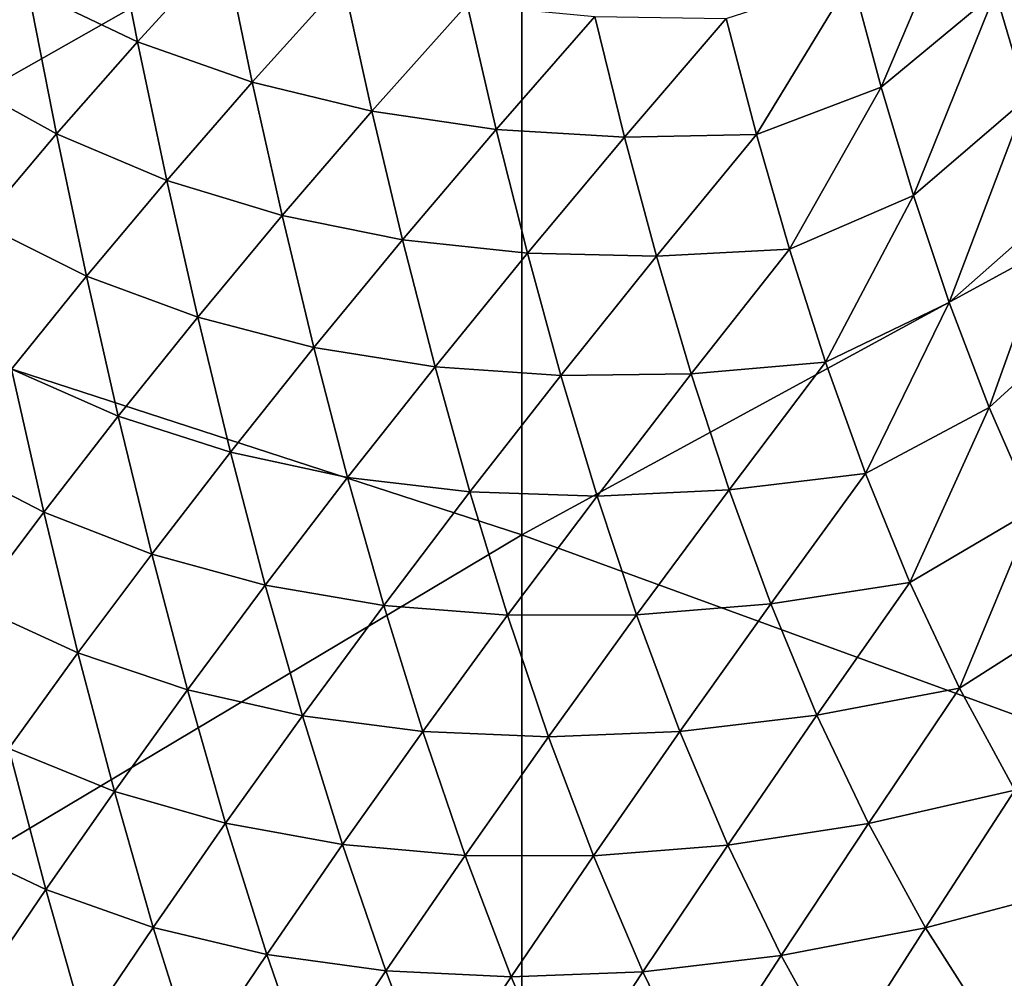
# Model space of a CAD drawing. Header units: metres. Extents: x -105 to 105, y -68 to 103.
# Tile 93 of 256: x -16.96 to -12.63, y -54.28 to -50.07. Entities that reach past the tile are written whole.
import ezdxf

# ---------------------------------------------------------------- set-up
doc = ezdxf.new("R2010")
doc.units = ezdxf.units.M
doc.layers.add('solid_FIT-BATH-150_SW0001', color=7, linetype='CONTINUOUS')

msp = doc.modelspace()

# ---------------------------------------------------------------- linework, layer by layer
at = {"layer": 'solid_FIT-BATH-150_SW0001'}
for points in [[(-14.752053, -49.043961, 13.762091), (-11.063119, -50.324108, 13.693598), (-11.063119, -46.887592, 13.943974)], [(-18.440989, -47.655975, 13.834151), (-18.440989, -51.134689, 13.567294), (-14.752053, -49.043961, 13.762091)], [(-18.440989, -51.134689, 13.567294), (-14.752053, -52.331753, 13.506108), (-14.752053, -49.043961, 13.762091)], [(-14.752053, -49.043961, 13.762091), (-14.752053, -52.331753, 13.506108), (-11.063119, -50.324108, 13.693598)], [(-12.185616, -49.431721, -4.83232), (-12.532443, -50.413593, -4.492032), (-12.671352, -49.948616, -4.488332)], [(-13.173248, -50.366093, -4.12564), (-13.302775, -49.885071, -4.125009), (-12.796732, -49.478985, -4.491763)], [(-13.173248, -50.366093, -4.12564), (-12.796732, -49.478985, -4.491763), (-12.671352, -49.948616, -4.488332)], [(-16.922449, -49.937374, -0.334776), (-16.562775, -49.547581, -1.014138), (-16.440861, -50.166012, -1.032475)], [(-16.440861, -50.166012, -1.032475), (-16.562775, -49.547581, -1.014138), (-16.060892, -49.749416, -1.665883)], [(-17.258398, -50.316074, 0.380548), (-17.380693, -49.656971, 0.410517), (-16.922449, -49.937374, -0.334776)], [(-16.440861, -50.166012, -1.032475), (-16.060892, -49.749416, -1.665883), (-15.93674, -50.343704, -1.679745)], [(-15.93674, -50.343704, -1.679745), (-16.060892, -49.749416, -1.665883), (-15.537285, -49.900383, -2.263803)], [(-13.721042, -50.572998, -3.732509), (-13.85375, -50.063732, -3.729897), (-13.302775, -49.885071, -4.125009)], [(-13.721042, -50.572998, -3.732509), (-13.302775, -49.885071, -4.125009), (-13.173248, -50.366093, -4.12564)], [(-15.93674, -50.343704, -1.679745), (-15.537285, -49.900383, -2.263803), (-15.411004, -50.471687, -2.273702)], [(-15.411004, -50.471687, -2.273702), (-15.537285, -49.900383, -2.263803), (-14.993298, -50.001869, -2.806179)], [(-17.258398, -50.316074, 0.380548), (-16.922449, -49.937374, -0.334776), (-16.7971, -50.571396, -0.359733)], [(-16.7971, -50.571396, -0.359733), (-16.922449, -49.937374, -0.334776), (-16.440861, -50.166012, -1.032475)], [(-13.031178, -50.842197, -4.132848), (-13.173248, -50.366093, -4.12564), (-12.671352, -49.948616, -4.488332)], [(-13.031178, -50.842197, -4.132848), (-12.671352, -49.948616, -4.488332), (-12.532443, -50.413593, -4.492032)], [(-15.411004, -50.471687, -2.273702), (-14.993298, -50.001869, -2.806179), (-14.865087, -50.551472, -2.812692)], [(-14.865087, -50.551472, -2.812692), (-14.993298, -50.001869, -2.806179), (-14.431142, -50.055672, -3.293723)], [(-14.865087, -50.551472, -2.812692), (-14.431142, -50.055672, -3.293723), (-14.300996, -50.584732, -3.297667)], [(-14.300996, -50.584732, -3.297667), (-14.431142, -50.055672, -3.293723), (-13.85375, -50.063732, -3.729897)], [(-14.300996, -50.584732, -3.297667), (-13.85375, -50.063732, -3.729897), (-13.721042, -50.572998, -3.732509)], [(-16.7971, -50.571396, -0.359733), (-16.440861, -50.166012, -1.032475), (-16.31249, -50.775677, -1.052921)], [(-16.31249, -50.775677, -1.052921), (-16.440861, -50.166012, -1.032475), (-15.93674, -50.343704, -1.679745)], [(-17.130322, -50.965115, 0.349106), (-17.258398, -50.316074, 0.380548), (-16.7971, -50.571396, -0.359733)], [(-16.31249, -50.775677, -1.052921), (-15.93674, -50.343704, -1.679745), (-15.805423, -50.930122, -1.696195)], [(-15.805423, -50.930122, -1.696195), (-15.93674, -50.343704, -1.679745), (-15.411004, -50.471687, -2.273702)], [(-14.752053, -52.331753, 13.506108), (-11.063119, -53.679371, 13.427698), (-11.063119, -50.324108, 13.693598)], [(-13.576493, -51.076832, -3.741105), (-13.721042, -50.572998, -3.732509), (-13.173248, -50.366093, -4.12564)], [(-13.576493, -51.076832, -3.741105), (-13.173248, -50.366093, -4.12564), (-13.031178, -50.842197, -4.132848)], [(-12.873968, -51.311626, -4.147683), (-13.031178, -50.842197, -4.132848), (-12.532443, -50.413593, -4.492032)], [(-12.873968, -51.311626, -4.147683), (-12.532443, -50.413593, -4.492032), (-12.377063, -50.871742, -4.504022)], [(-15.805423, -50.930122, -1.696195), (-15.411004, -50.471687, -2.273702), (-15.276896, -51.036079, -2.286706)], [(-15.276896, -51.036079, -2.286706), (-15.411004, -50.471687, -2.273702), (-14.865087, -50.551472, -2.812692)], [(-17.130322, -50.965115, 0.349106), (-16.7971, -50.571396, -0.359733), (-16.66522, -51.195892, -0.386598)], [(-16.66522, -51.195892, -0.386598), (-16.7971, -50.571396, -0.359733), (-16.31249, -50.775677, -1.052921)], [(-15.276896, -51.036079, -2.286706), (-14.865087, -50.551472, -2.812692), (-14.728152, -51.094967, -2.823004)], [(-14.728152, -51.094967, -2.823004), (-14.865087, -50.551472, -2.812692), (-14.300996, -50.584732, -3.297667)], [(-14.160623, -51.108055, -3.306455), (-14.300996, -50.584732, -3.297667), (-13.721042, -50.572998, -3.732509)], [(-14.160623, -51.108055, -3.306455), (-13.721042, -50.572998, -3.732509), (-13.576493, -51.076832, -3.741105)], [(-14.728152, -51.094967, -2.823004), (-14.300996, -50.584732, -3.297667), (-14.160623, -51.108055, -3.306455)], [(-16.66522, -51.195892, -0.386598), (-16.31249, -50.775677, -1.052921), (-16.176853, -51.376682, -1.075732)], [(-16.176853, -51.376682, -1.075732), (-16.31249, -50.775677, -1.052921), (-15.805423, -50.930122, -1.696195)], [(-13.418043, -51.574276, -3.756589), (-13.576493, -51.076832, -3.741105), (-13.031178, -50.842197, -4.132848)], [(-13.418043, -51.574276, -3.756589), (-13.031178, -50.842197, -4.132848), (-12.873968, -51.311626, -4.147683)], [(-12.698638, -51.772118, -4.171299), (-12.873968, -51.311626, -4.147683), (-12.377063, -50.871742, -4.504022)], [(-12.698638, -51.772118, -4.171299), (-12.377063, -50.871742, -4.504022), (-12.202105, -51.320671, -4.52551)], [(-16.995634, -51.603874, 0.315948), (-17.130322, -50.965115, 0.349106), (-16.66522, -51.195892, -0.386598)], [(-16.176853, -51.376682, -1.075732), (-15.805423, -50.930122, -1.696195), (-15.666148, -51.508808, -1.715498)], [(-15.666148, -51.508808, -1.715498), (-15.805423, -50.930122, -1.696195), (-15.276896, -51.036079, -2.286706)], [(-15.666148, -51.508808, -1.715498), (-15.276896, -51.036079, -2.286706), (-15.133913, -51.593529, -2.303221)], [(-15.133913, -51.593529, -2.303221), (-15.276896, -51.036079, -2.286706), (-14.728152, -51.094967, -2.823004)], [(-15.133913, -51.593529, -2.303221), (-14.728152, -51.094967, -2.823004), (-14.580844, -51.631882, -2.83783)], [(-14.580844, -51.631882, -2.83783), (-14.728152, -51.094967, -2.823004), (-14.160623, -51.108055, -3.306455)], [(-14.008285, -51.625107, -3.320876), (-14.160623, -51.108055, -3.306455), (-13.576493, -51.076832, -3.741105)], [(-14.008285, -51.625107, -3.320876), (-13.576493, -51.076832, -3.741105), (-13.418043, -51.574276, -3.756589)], [(-18.440989, -51.134689, 13.567294), (-18.440989, -54.530128, 13.283541), (-14.752053, -52.331753, 13.506108)], [(-14.580844, -51.631882, -2.83783), (-14.160623, -51.108055, -3.306455), (-14.008285, -51.625107, -3.320876)], [(-16.995634, -51.603874, 0.315948), (-16.66522, -51.195892, -0.386598), (-16.52597, -51.81094, -0.415616)], [(-16.52597, -51.81094, -0.415616), (-16.66522, -51.195892, -0.386598), (-16.176853, -51.376682, -1.075732)], [(-13.242724, -52.063206, -3.780112), (-13.418043, -51.574276, -3.756589), (-12.873968, -51.311626, -4.147683)], [(-13.242724, -52.063206, -3.780112), (-12.873968, -51.311626, -4.147683), (-12.698638, -51.772118, -4.171299)], [(-12.502248, -52.221367, -4.204808), (-12.698638, -51.772118, -4.171299), (-12.202105, -51.320671, -4.52551)], [(-16.52597, -51.81094, -0.415616), (-16.176853, -51.376682, -1.075732), (-16.033131, -51.969139, -1.101159)], [(-16.033131, -51.969139, -1.101159), (-16.176853, -51.376682, -1.075732), (-15.666148, -51.508808, -1.715498)], [(-16.033131, -51.969139, -1.101159), (-15.666148, -51.508808, -1.715498), (-15.517849, -52.079708, -1.738041)], [(-15.517849, -52.079708, -1.738041), (-15.666148, -51.508808, -1.715498), (-15.133913, -51.593529, -2.303221)], [(-13.841938, -52.13496, -3.341799), (-14.008285, -51.625107, -3.320876), (-13.418043, -51.574276, -3.756589)], [(-13.841938, -52.13496, -3.341799), (-13.418043, -51.574276, -3.756589), (-13.242724, -52.063206, -3.780112)], [(-17.30444, -51.999161, 1.051438), (-16.995634, -51.603874, 0.315948), (-16.853476, -52.232403, 0.280841)], [(-16.853476, -52.232403, 0.280841), (-16.995634, -51.603874, 0.315948), (-16.52597, -51.81094, -0.415616)], [(-15.517849, -52.079708, -1.738041), (-15.133913, -51.593529, -2.303221), (-14.980404, -52.143555, -2.323929)], [(-14.980404, -52.143555, -2.323929), (-15.133913, -51.593529, -2.303221), (-14.580844, -51.631882, -2.83783)], [(-14.980404, -52.143555, -2.323929), (-14.580844, -51.631882, -2.83783), (-14.421427, -52.16169, -2.857923)], [(-14.421427, -52.16169, -2.857923), (-14.580844, -51.631882, -2.83783), (-14.008285, -51.625107, -3.320876)], [(-14.421427, -52.16169, -2.857923), (-14.008285, -51.625107, -3.320876), (-13.841938, -52.13496, -3.341799)], [(-13.047409, -52.541283, -3.812864), (-13.242724, -52.063206, -3.780112), (-12.698638, -51.772118, -4.171299)], [(-13.047409, -52.541283, -3.812864), (-12.698638, -51.772118, -4.171299), (-12.502248, -52.221367, -4.204808)], [(-16.853476, -52.232403, 0.280841), (-16.52597, -51.81094, -0.415616), (-16.378513, -52.41663, -0.447027)], [(-16.378513, -52.41663, -0.447027), (-16.52597, -51.81094, -0.415616), (-16.033131, -51.969139, -1.101159)], [(-17.160067, -52.640594, 1.010323), (-17.30444, -51.999161, 1.051438), (-16.853476, -52.232403, 0.280841)], [(-16.378513, -52.41663, -0.447027), (-16.033131, -51.969139, -1.101159), (-15.880241, -52.552982, -1.129573)], [(-15.880241, -52.552982, -1.129573), (-16.033131, -51.969139, -1.101159), (-15.517849, -52.079708, -1.738041)], [(-15.880241, -52.552982, -1.129573), (-15.517849, -52.079708, -1.738041), (-15.358879, -52.642361, -1.764472)], [(-15.358879, -52.642361, -1.764472), (-15.517849, -52.079708, -1.738041), (-14.980404, -52.143555, -2.323929)], [(-13.658665, -52.635544, -3.370323), (-13.841938, -52.13496, -3.341799), (-13.242724, -52.063206, -3.780112)], [(-13.658665, -52.635544, -3.370323), (-13.242724, -52.063206, -3.780112), (-13.047409, -52.541283, -3.812864)], [(-14.247876, -52.683479, -2.884111), (-14.421427, -52.16169, -2.857923), (-13.841938, -52.13496, -3.341799)], [(-14.247876, -52.683479, -2.884111), (-13.841938, -52.13496, -3.341799), (-13.658665, -52.635544, -3.370323)], [(-15.358879, -52.642361, -1.764472), (-14.980404, -52.143555, -2.323929), (-14.814642, -52.685642, -2.349544)], [(-14.814642, -52.685642, -2.349544), (-14.980404, -52.143555, -2.323929), (-14.421427, -52.16169, -2.857923)], [(-14.814642, -52.685642, -2.349544), (-14.421427, -52.16169, -2.857923), (-14.247876, -52.683479, -2.884111)], [(-12.829143, -53.005978, -3.855853), (-13.047409, -52.541283, -3.812864), (-12.502248, -52.221367, -4.204808)], [(-12.829143, -53.005978, -3.855853), (-12.502248, -52.221367, -4.204808), (-12.282412, -52.656502, -4.24874)], [(-17.160067, -52.640594, 1.010323), (-16.853476, -52.232403, 0.280841), (-16.70298, -52.850769, 0.243554)], [(-16.70298, -52.850769, 0.243554), (-16.853476, -52.232403, 0.280841), (-16.378513, -52.41663, -0.447027)], [(-18.440989, -54.530128, 13.283541), (-14.752053, -55.545864, 13.235017), (-14.752053, -52.331753, 13.506108)], [(-14.752053, -52.331753, 13.506108), (-14.752053, -55.545864, 13.235017), (-11.063119, -53.679371, 13.427698)], [(-16.70298, -52.850769, 0.243554), (-16.378513, -52.41663, -0.447027), (-16.221745, -53.012878, -0.481183)], [(-16.221745, -53.012878, -0.481183), (-16.378513, -52.41663, -0.447027), (-15.880241, -52.552982, -1.129573)], [(-16.221745, -53.012878, -0.481183), (-15.880241, -52.552982, -1.129573), (-15.71654, -53.127747, -1.161586)], [(-15.71654, -53.127747, -1.161586), (-15.880241, -52.552982, -1.129573), (-15.358879, -52.642361, -1.764472)], [(-13.455386, -53.124588, -3.407592), (-13.658665, -52.635544, -3.370323), (-13.047409, -52.541283, -3.812864)], [(-13.455386, -53.124588, -3.407592), (-13.047409, -52.541283, -3.812864), (-12.829143, -53.005978, -3.855853)], [(-17.007227, -53.271061, 0.967236), (-17.160067, -52.640594, 1.010323), (-16.70298, -52.850769, 0.243554)], [(-15.71654, -53.127747, -1.161586), (-15.358879, -52.642361, -1.764472), (-15.187517, -53.196239, -1.795469)], [(-15.187517, -53.196239, -1.795469), (-15.358879, -52.642361, -1.764472), (-14.814642, -52.685642, -2.349544)], [(-14.057319, -53.195248, -2.917443), (-14.247876, -52.683479, -2.884111), (-13.658665, -52.635544, -3.370323)], [(-14.057319, -53.195248, -2.917443), (-13.658665, -52.635544, -3.370323), (-13.455386, -53.124588, -3.407592)], [(-12.58567, -53.454052, -3.909355), (-12.829143, -53.005978, -3.855853), (-12.282412, -52.656502, -4.24874)], [(-15.187517, -53.196239, -1.795469), (-14.814642, -52.685642, -2.349544), (-14.634619, -53.218899, -2.380855)], [(-14.634619, -53.218899, -2.380855), (-14.814642, -52.685642, -2.349544), (-14.247876, -52.683479, -2.884111)], [(-14.634619, -53.218899, -2.380855), (-14.247876, -52.683479, -2.884111), (-14.057319, -53.195248, -2.917443)], [(-17.007227, -53.271061, 0.967236), (-16.70298, -52.850769, 0.243554), (-16.543037, -53.458874, 0.203755)], [(-16.543037, -53.458874, 0.203755), (-16.70298, -52.850769, 0.243554), (-16.221745, -53.012878, -0.481183)], [(-16.543037, -53.458874, 0.203755), (-16.221745, -53.012878, -0.481183), (-16.054029, -53.599224, -0.518663)], [(-16.054029, -53.599224, -0.518663), (-16.221745, -53.012878, -0.481183), (-15.71654, -53.127747, -1.161586)], [(-13.229198, -53.599651, -3.454571), (-13.455386, -53.124588, -3.407592), (-12.829143, -53.005978, -3.855853)], [(-13.229198, -53.599651, -3.454571), (-12.829143, -53.005978, -3.855853), (-12.58567, -53.454052, -3.909355)], [(-16.054029, -53.599224, -0.518663), (-15.71654, -53.127747, -1.161586), (-15.540313, -53.692917, -1.197842)], [(-15.540313, -53.692917, -1.197842), (-15.71654, -53.127747, -1.161586), (-15.187517, -53.196239, -1.795469)], [(-13.84673, -53.694794, -2.959008), (-14.057319, -53.195248, -2.917443), (-13.455386, -53.124588, -3.407592)], [(-13.84673, -53.694794, -2.959008), (-13.455386, -53.124588, -3.407592), (-13.229198, -53.599651, -3.454571)], [(-15.540313, -53.692917, -1.197842), (-15.187517, -53.196239, -1.795469), (-15.001769, -53.740479, -1.83178)], [(-15.001769, -53.740479, -1.83178), (-15.187517, -53.196239, -1.795469), (-14.634619, -53.218899, -2.380855)], [(-15.001769, -53.740479, -1.83178), (-14.634619, -53.218899, -2.380855), (-14.437508, -53.741379, -2.41886)], [(-14.437508, -53.741379, -2.41886), (-14.634619, -53.218899, -2.380855), (-14.057319, -53.195248, -2.917443)], [(-14.437508, -53.741379, -2.41886), (-14.057319, -53.195248, -2.917443), (-13.84673, -53.694794, -2.959008)], [(-17.292072, -53.677025, 1.720589), (-17.007227, -53.271061, 0.967236), (-16.844797, -53.890453, 0.921862)], [(-16.844797, -53.890453, 0.921862), (-17.007227, -53.271061, 0.967236), (-16.543037, -53.458874, 0.203755)], [(-16.844797, -53.890453, 0.921862), (-16.543037, -53.458874, 0.203755), (-16.372009, -54.056259, 0.160893)], [(-16.372009, -54.056259, 0.160893), (-16.543037, -53.458874, 0.203755), (-16.054029, -53.599224, -0.518663)], [(-12.97788, -54.057598, -3.511525), (-13.229198, -53.599651, -3.454571), (-12.58567, -53.454052, -3.909355)], [(-12.97788, -54.057598, -3.511525), (-12.58567, -53.454052, -3.909355), (-12.314916, -53.882084, -3.973459)], [(-16.372009, -54.056259, 0.160893), (-16.054029, -53.599224, -0.518663), (-15.873658, -54.175163, -0.56008)], [(-15.873658, -54.175163, -0.56008), (-16.054029, -53.599224, -0.518663), (-15.540313, -53.692917, -1.197842)], [(-13.613256, -54.179752, -3.00973), (-13.84673, -53.694794, -2.959008), (-13.229198, -53.599651, -3.454571)], [(-13.613256, -54.179752, -3.00973), (-13.229198, -53.599651, -3.454571), (-12.97788, -54.057598, -3.511525)], [(-17.127827, -54.30711, 1.669689), (-17.292072, -53.677025, 1.720589), (-16.844797, -53.890453, 0.921862)], [(-15.873658, -54.175163, -0.56008), (-15.540313, -53.692917, -1.197842), (-15.349585, -54.247643, -1.239051)], [(-15.349585, -54.247643, -1.239051), (-15.540313, -53.692917, -1.197842), (-15.001769, -53.740479, -1.83178)], [(-14.752053, -55.545864, 13.235017), (-11.063119, -56.958893, 13.145955), (-11.063119, -53.679371, 13.427698)], [(-14.220338, -54.250961, -2.464597), (-14.437508, -53.741379, -2.41886), (-13.84673, -53.694794, -2.959008)], [(-14.220338, -54.250961, -2.464597), (-13.84673, -53.694794, -2.959008), (-13.613256, -54.179752, -3.00973)], [(-15.349585, -54.247643, -1.239051), (-15.001769, -53.740479, -1.83178), (-14.79886, -54.273205, -1.874356)], [(-14.79886, -54.273205, -1.874356), (-15.001769, -53.740479, -1.83178), (-14.437508, -53.741379, -2.41886)], [(-14.79886, -54.273205, -1.874356), (-14.437508, -53.741379, -2.41886), (-14.220338, -54.250961, -2.464597)], [(-17.127827, -54.30711, 1.669689), (-16.844797, -53.890453, 0.921862), (-16.671146, -54.498306, 0.87368)], [(-16.671146, -54.498306, 0.87368), (-16.844797, -53.890453, 0.921862), (-16.372009, -54.056259, 0.160893)], [(-12.699377, -54.495125, -3.578545), (-12.97788, -54.057598, -3.511525), (-12.314916, -53.882084, -3.973459)], [(-12.699377, -54.495125, -3.578545), (-12.314916, -53.882084, -3.973459), (-12.015162, -54.286758, -4.048023)], [(-16.671146, -54.498306, 0.87368), (-16.372009, -54.056259, 0.160893), (-16.188198, -54.642418, 0.114392)], [(-16.188198, -54.642418, 0.114392), (-16.372009, -54.056259, 0.160893), (-15.873658, -54.175163, -0.56008)], [(-13.354705, -54.647102, -3.069863), (-13.613256, -54.179752, -3.00973), (-12.97788, -54.057598, -3.511525)], [(-13.354705, -54.647102, -3.069863), (-12.97788, -54.057598, -3.511525), (-12.699377, -54.495125, -3.578545)], [(-16.188198, -54.642418, 0.114392), (-15.873658, -54.175163, -0.56008), (-15.678672, -54.739861, -0.606104)], [(-15.678672, -54.739861, -0.606104), (-15.873658, -54.175163, -0.56008), (-15.349585, -54.247643, -1.239051)], [(-13.980303, -54.745358, -2.518944), (-14.220338, -54.250961, -2.464597), (-13.613256, -54.179752, -3.00973)], [(-13.980303, -54.745358, -2.518944), (-13.613256, -54.179752, -3.00973), (-13.354705, -54.647102, -3.069863)], [(-15.678672, -54.739861, -0.606104), (-15.349585, -54.247643, -1.239051), (-15.141623, -54.790119, -1.286117)], [(-15.141623, -54.790119, -1.286117), (-15.349585, -54.247643, -1.239051), (-14.79886, -54.273205, -1.874356)], [(-14.575869, -54.792355, -1.924183), (-14.79886, -54.273205, -1.874356), (-14.220338, -54.250961, -2.464597)], [(-14.575869, -54.792355, -1.924183), (-14.220338, -54.250961, -2.464597), (-13.980303, -54.745358, -2.518944)], [(-15.141623, -54.790119, -1.286117), (-14.79886, -54.273205, -1.874356), (-14.575869, -54.792355, -1.924183)]]:
    msp.add_3dface(points, dxfattribs=at)

doc.saveas('drawing.dxf')
